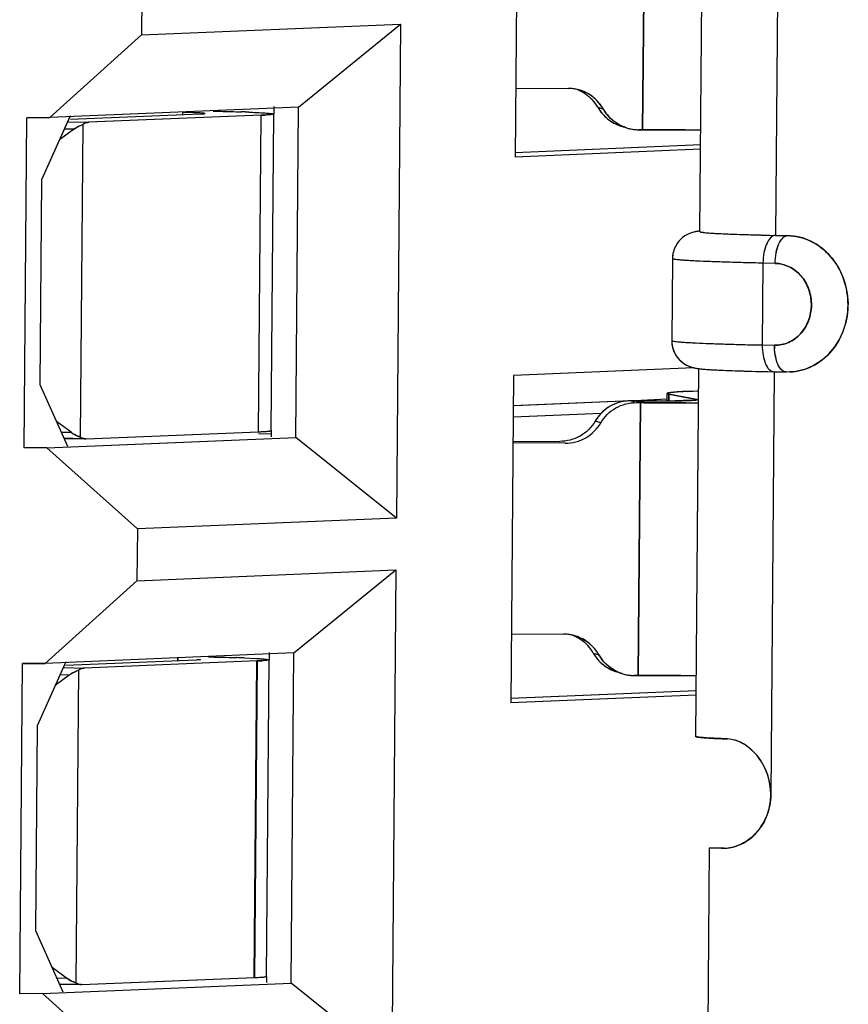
# Model space of a CAD drawing. Header units: millimetres. Extents: x 0 to 1750, y -1720 to 477.
# Tile 164 of 256: x 952.97 to 956.01, y -970.43 to -966.83. Entities that reach past the tile are written whole.
import ezdxf

# ---------------------------------------------------------------- set-up
doc = ezdxf.new("R2010")
doc.units = ezdxf.units.MM
doc.header["$LTSCALE"] = 92.51
for name, color, linetype in [('101304998_DXF_CONTINUOUS_LINE', 7, 'CONTINUOUS'), ('_101304998_1DXF_CONTINUOUS_LINE', 7, 'CONTINUOUS'), ('MANIFOLD_SOLDXF_CONTINUOUS_LINE', 7, 'CONTINUOUS')]:
    doc.layers.add(name, color=color, linetype=linetype)

msp = doc.modelspace()

# ---------------------------------------------------------------- linework, layer by layer
at = {"layer": '101304998_DXF_CONTINUOUS_LINE'}
for p, q in [((955.7556, -966.0662), (955.7428, -967.6157)), ((954.7996, -966.1293), (954.7897, -967.3289)), ((955.2562, -967.229), (955.2644, -966.2293)), ((955.4665, -967.6022), (955.4776, -966.2526)), ((953.4215, -966.6918), (953.4199, -966.8817)), ((953.4199, -966.8817), (954.369, -966.8419)), ((953.9953, -967.1461), (954.369, -966.8419)), ((954.369, -966.8419), (954.3541, -968.6513)), ((953.4199, -966.8817), (953.0837, -967.1844)), ((954.7918, -967.0761), (954.9836, -967.0773)), ((953.9953, -967.1461), (953.0837, -967.1844)), ((953.9057, -967.1715), (953.9059, -967.1443)), ((953.9853, -968.3557), (953.9953, -967.1461)), ((955.0921, -967.1467), (955.1124, -967.1531)), ((953.1589, -967.1785), (953.0541, -967.4127)), ((953.1594, -967.1904), (953.6366, -967.171)), ((953.8588, -967.1757), (953.2266, -967.2014)), ((953.5703, -967.1654), (953.5702, -967.1737)), ((953.6527, -967.1697), (953.6532, -967.1694)), ((953.8493, -968.3353), (953.8588, -967.1757)), ((953.9032, -967.1715), (953.8936, -968.3311)), ((952.9902, -968.3947), (953.0002, -967.1851)), ((953.0837, -967.1844), (953.0002, -967.1851)), ((953.1494, -967.1998), (953.2266, -967.2014)), ((953.2051, -967.2093), (953.1957, -968.3548)), ((953.1717, -967.2272), (953.1198, -967.2658)), ((953.1717, -967.2272), (953.1374, -967.2266)), ((955.2562, -967.229), (955.2413, -967.2289)), ((954.789, -967.3121), (955.4691, -967.2835)), ((955.4689, -967.3004), (954.7897, -967.3289)), ((953.0541, -967.4127), (953.048, -968.1624)), ((955.7158, -967.6151), (955.7211, -967.6152)), ((955.7211, -967.6152), (955.7428, -967.6157)), ((955.7428, -967.6157), (955.7875, -967.6166)), ((955.3656, -967.7013), (955.3632, -968.0012)), ((955.6972, -967.7175), (955.6948, -968.0174)), ((955.742, -967.7184), (955.6972, -967.7175)), ((955.6948, -968.0174), (955.7395, -968.0183)), ((955.4438, -968.1009), (954.7831, -968.1286)), ((955.4512, -969.4515), (955.4623, -968.102)), ((955.7121, -968.115), (955.7374, -968.1155)), ((955.7387, -968.1155), (955.7259, -969.6649)), ((955.7834, -968.1164), (955.7387, -968.1155)), ((955.7959, -968.1161), (955.7834, -968.1164)), ((954.7831, -968.1286), (954.7732, -969.3282)), ((953.048, -968.1624), (953.1489, -968.388)), ((955.351, -968.1929), (955.347, -968.1939)), ((955.3594, -968.1916), (955.3519, -968.1927)), ((955.3707, -968.1904), (955.3594, -968.1916)), ((955.4559, -968.186), (955.4226, -968.1874)), ((954.7878, -968.2386), (955.2126, -968.2208)), ((955.2276, -968.2222), (955.2127, -968.2221)), ((955.2275, -968.2202), (955.3464, -968.2152)), ((955.3077, -968.2223), (955.2276, -968.2222)), ((955.233, -968.2285), (955.248, -968.2286)), ((955.2397, -969.2283), (955.248, -968.2286)), ((955.3456, -968.1951), (955.3454, -968.2221)), ((955.3541, -968.2221), (955.3456, -968.2221)), ((955.3528, -968.1977), (955.3526, -968.2221)), ((955.3528, -968.1977), (955.4549, -968.2169)), ((955.4462, -968.2196), (955.425, -968.2206)), ((955.4528, -968.219), (955.4462, -968.2196)), ((953.1618, -968.337), (953.1087, -968.2981)), ((954.7819, -968.2807), (955.105, -968.2671)), ((955.1029, -968.3027), (955.0826, -968.2963)), ((953.1259, -968.3366), (953.1626, -968.3376)), ((953.2171, -968.361), (953.8493, -968.3353)), ((953.8931, -968.3316), (953.8936, -968.3311)), ((953.8959, -968.3539), (953.8961, -968.3311)), ((953.0737, -968.394), (953.9853, -968.3557)), ((953.2002, -968.3606), (953.1384, -968.3593)), ((953.8491, -968.3417), (953.8934, -968.3426)), ((954.3541, -968.6513), (953.9853, -968.3557)), ((954.7812, -968.3694), (954.9525, -968.3704)), ((953.0737, -968.394), (952.9902, -968.3947)), ((953.0737, -968.394), (953.405, -968.6911)), ((954.9728, -968.3769), (954.7811, -968.3757)), ((954.3541, -968.6513), (953.405, -968.6911)), ((953.405, -968.6911), (953.4034, -968.881)), ((953.4034, -968.881), (954.3525, -968.8412)), ((953.9788, -969.1454), (954.3525, -968.8412)), ((954.3525, -968.8412), (954.3376, -970.6506)), ((953.4034, -968.881), (953.0672, -969.1837)), ((954.7753, -969.0754), (954.9671, -969.0766)), ((953.9788, -969.1454), (953.0672, -969.1837)), ((953.5538, -969.1647), (953.5537, -969.173)), ((953.7964, -969.1637), (953.842, -969.1658)), ((953.8892, -969.1708), (953.8894, -969.1436)), ((953.9688, -970.355), (953.9788, -969.1454)), ((955.0756, -969.146), (955.0959, -969.1524)), ((952.9737, -970.394), (952.9837, -969.1844)), ((953.0672, -969.1837), (952.9837, -969.1844)), ((953.1424, -969.1778), (953.0376, -969.412)), ((953.1329, -969.1991), (953.2102, -969.2007)), ((953.1429, -969.1897), (953.6203, -969.1703)), ((953.8444, -969.175), (953.2102, -969.2007)), ((953.6363, -969.169), (953.6367, -969.1687)), ((953.8328, -970.3346), (953.8423, -969.175)), ((953.8867, -969.1708), (953.8771, -970.3304)), ((953.1553, -969.2265), (953.1034, -969.2651)), ((953.1553, -969.2265), (953.1209, -969.2259)), ((953.1887, -969.2086), (953.1792, -970.3541)), ((955.2397, -969.2283), (955.2248, -969.2282)), ((954.7725, -969.3114), (955.4526, -969.2828)), ((955.4525, -969.2997), (954.7732, -969.3282)), ((953.0376, -969.412), (953.0315, -970.1617)), ((955.5007, -969.8602), (955.4631, -974.4086)), ((955.5454, -969.8612), (955.5007, -969.8602)), ((955.5554, -969.8607), (955.5454, -969.8612)), ((955.5554, -969.8609), (955.5454, -969.8612)), ((953.0315, -970.1617), (953.1324, -970.3873)), ((953.1453, -970.3363), (953.0922, -970.2974)), ((953.0572, -970.3933), (953.9688, -970.355)), ((953.1094, -970.3359), (953.1461, -970.3369)), ((953.2006, -970.3603), (953.8348, -970.3345)), ((953.8768, -970.3308), (953.8771, -970.3304)), ((953.8794, -970.3532), (953.8796, -970.3304)), ((954.3376, -970.6506), (953.9688, -970.355)), ((953.0572, -970.3933), (952.9737, -970.394)), ((953.0572, -970.3933), (953.3885, -970.6904)), ((953.1837, -970.3599), (953.1219, -970.3586))]:
    msp.add_line(p, q, dxfattribs=at)
for centre, radius, start, end in [((954.9826, -967.2256), 0.1483, 82.7573, 89.626), ((954.9823, -967.2278), 0.1505, 76.697, 82.7662), ((954.9825, -967.2273), 0.1499, 72.4999, 76.6992), ((954.9613, -967.2208), 0.1503, 29.5384, 42.9308), ((953.492, -970.9418), 3.7773, 88.5442, 88.8127), ((953.6278, -971.9284), 4.7676, 87.7661, 88.1069), ((953.8168, -966.113), 1.0635, 272.2664, 273.2267), ((955.2419, -967.0805), 0.1483, 242.917, 252.4985), ((955.2425, -967.0784), 0.1505, 252.511, 262.7647), ((955.2422, -967.0806), 0.1483, 262.7573, 269.626), ((955.3776, -953.0595), 14.1698, 270.1422, 270.34714), ((955.9591, -968.0201), 0.2196, 179.5287, 182.9295), ((955.9063, -968.0274), 0.1663, 190.056, 194.1507), ((955.507, -967.7415), 0.3653, 262.9736, 264.4015), ((955.3629, -968.2526), 0.0609, 100.4503, 101.2697), ((955.4295, -968.8789), 0.691, 93.8374, 94.8803), ((955.4489, -969.1548), 0.9675, 93.7457, 93.8879), ((955.47, -969.4869), 1.3003, 92.9931, 93.7171), ((955.5103, -970.2519), 2.0664, 92.4312, 93.0021), ((955.2118, -968.3705), 0.1484, 89.6651, 96.5305), ((955.3646, -949.5899), 18.6391, 269.64147, 269.97565), ((955.2885, -961.1741), 7.0483, 270.15593, 270.34747), ((955.2939, -962.0849), 6.1375, 270.3485, 270.48202), ((955.3083, -963.5881), 4.6342, 270.5657, 270.8246), ((955.3636, -951.8834), 16.3456, 269.97569, 270.15215), ((955.3698, -954.1611), 14.0679, 270.15145, 270.35628), ((954.9661, -969.2249), 0.1483, 82.7573, 89.626), ((954.9658, -969.2271), 0.1505, 76.697, 82.7662), ((954.966, -969.2266), 0.1499, 72.4999, 76.6992), ((954.9449, -969.2201), 0.1503, 29.5384, 42.9308), ((953.6097, -973.9721), 4.812, 87.7772, 88.1133), ((953.804, -968.189), 0.9868, 272.3436, 273.3467), ((955.2254, -969.0798), 0.1483, 242.917, 252.4985), ((955.226, -969.0777), 0.1505, 252.511, 262.7647), ((955.2257, -969.0799), 0.1483, 262.7573, 269.626), ((955.3611, -955.0588), 14.1698, 270.1422, 270.34714), ((955.5372, -969.681), 0.1836, 309.864, 317.7389), ((955.5311, -969.6755), 0.1917, 317.756, 324.7581), ((955.5477, -969.6967), 0.1645, 282.651, 294.1054), ((955.5485, -969.701), 0.1602, 272.4751, 277.5875), ((955.5482, -969.6985), 0.1627, 277.587, 282.6388)]:
    msp.add_arc(centre, radius, start, end, dxfattribs=at)
for centre in [(953.2379, -968.2115), (953.2214, -970.2108)]:
    msp.add_ellipse(centre, major_axis=(0.0132, 0.1495), ratio=0.90101, start_param=-3.641058, end_param=-3.360659, dxfattribs=at)
for points in [[(955.1124, -967.1531), (955.0945, -967.1214), (955.0623, -967.0952), (955.0276, -967.0843)], [(955.0921, -967.1467), (955.11, -967.1784), (955.1422, -967.2046), (955.1769, -967.2155)], [(953.898, -967.1699), (953.8996, -967.1701), (953.9012, -967.1703), (953.9026, -967.1709)], [(955.1744, -967.2125), (955.1489, -967.1995), (955.1265, -967.178), (955.1124, -967.1531)], [(953.1709, -967.2278), (953.1813, -967.22), (953.1929, -967.2137), (953.2051, -967.2093)], [(955.7426, -968.0564), (955.7411, -968.0482), (955.7402, -968.0398), (955.7398, -968.0314)], [(955.7834, -968.1164), (955.7814, -968.1165), (955.7795, -968.1163), (955.7776, -968.1158)], [(953.8887, -968.3326), (953.8902, -968.3324), (953.8918, -968.3323), (953.8931, -968.3316)], [(953.1957, -968.3548), (953.2017, -968.3588), (953.2092, -968.3613), (953.2164, -968.361)], [(955.0959, -969.1524), (955.078, -969.1207), (955.0458, -969.0945), (955.0111, -969.0836)], [(955.0756, -969.146), (955.0935, -969.1777), (955.1257, -969.2039), (955.1605, -969.2148)], [(955.1579, -969.2118), (955.1324, -969.1988), (955.11, -969.1773), (955.0959, -969.1524)], [(953.8811, -969.1691), (953.8827, -969.1693), (953.8844, -969.1695), (953.8859, -969.1702)], [(953.1544, -969.2271), (953.1648, -969.2193), (953.1765, -969.213), (953.1887, -969.2086)], [(955.7259, -969.6649), (955.7257, -969.6906), (955.7209, -969.7167), (955.7118, -969.7408)], [(955.7118, -969.7408), (955.7057, -969.7568), (955.6976, -969.7722), (955.6877, -969.7861)], [(955.6549, -969.8219), (955.6428, -969.8319), (955.6293, -969.8405), (955.6149, -969.8469)], [(953.1792, -970.3541), (953.1852, -970.3581), (953.1927, -970.3606), (953.1999, -970.3603)]]:
    msp.add_open_spline(points, degree=3, dxfattribs=at)
for points, knots in [([(953.6288, -967.1672), (953.6259, -967.167), (953.6123, -967.1665), (953.5987, -967.1661), (953.588, -967.1658)], [0, 0, 0, 0, 0.210876, 1, 1, 1, 1]), ([(953.6532, -967.1694), (953.6532, -967.1689), (953.65, -967.1689), (953.6464, -967.168), (953.6382, -967.1677), (953.6323, -967.1673), (953.6288, -967.1672)], [0, 0, 0, 0, 0.067835, 0.2589, 0.571752, 1, 1, 1, 1]), ([(953.6366, -967.171), (953.6386, -967.1709), (953.644, -967.1706), (953.6495, -967.1707), (953.6527, -967.1697)], [0, 0, 0, 0, 0.377769, 1, 1, 1, 1]), ([(953.6821, -967.1607), (953.6914, -967.1609), (953.7258, -967.1616), (953.7602, -967.1626), (953.7853, -967.1634)], [0, 0, 0, 0, 0.269974, 1, 1, 1, 1]), ([(953.8136, -967.1644), (953.8179, -967.1646), (953.8331, -967.1652), (953.8484, -967.1659), (953.8593, -967.1666)], [0, 0, 0, 0, 0.27982, 1, 1, 1, 1]), ([(953.8593, -967.1666), (953.8637, -967.1668), (953.8766, -967.1677), (953.8896, -967.1685), (953.898, -967.1699)], [0, 0, 0, 0, 0.33796, 1, 1, 1, 1]), ([(953.9032, -967.1715), (953.9032, -967.1721), (953.8999, -967.1726), (953.8957, -967.1735), (953.8869, -967.1742), (953.8805, -967.1747), (953.8766, -967.1749)], [0, 0, 0, 0, 0.070718, 0.260012, 0.570935, 1, 1, 1, 1]), ([(953.226, -967.2014), (953.2205, -967.2016), (953.2131, -967.204), (953.2068, -967.2081), (953.2051, -967.2093)], [0, 0, 0, 0, 0.729756, 1, 1, 1, 1]), ([(955.4128, -967.2293), (955.4002, -967.2293), (955.348, -967.2294), (955.2958, -967.2292), (955.2562, -967.229)], [0, 0, 0, 0, 0.242017, 1, 1, 1, 1]), ([(955.465, -967.6003), (955.4469, -967.6023), (955.412, -967.6118), (955.3748, -967.6507), (955.3658, -967.6844), (955.3656, -967.7013)], [0, 0, 0, 0, 0.353644, 0.672983, 1, 1, 1, 1]), ([(955.4665, -967.6022), (955.4665, -967.6037), (955.4752, -967.6038), (955.4851, -967.6063), (955.5075, -967.6074), (955.5355, -967.6092), (955.5718, -967.6108), (955.6325, -967.613), (955.6814, -967.6143), (955.7158, -967.6151)], [0, 0, 0, 0, 0.018202, 0.069592, 0.153685, 0.269182, 0.414203, 0.586394, 1, 1, 1, 1]), ([(955.7428, -967.6157), (955.7281, -967.6163), (955.7094, -967.6439), (955.6999, -967.6799), (955.6974, -967.7047), (955.6972, -967.7175)], [0, 0, 0, 0, 0.377401, 0.670502, 1, 1, 1, 1]), ([(955.742, -967.7184), (955.7421, -967.7056), (955.7446, -967.6808), (955.7541, -967.6448), (955.7728, -967.6172), (955.7875, -967.6166)], [0, 0, 0, 0, 0.329498, 0.622599, 1, 1, 1, 1]), ([(955.7875, -967.6166), (955.8163, -967.6172), (955.8753, -967.6316), (955.973, -967.7067), (956.0314, -967.8634), (955.9785, -968.0221), (955.8831, -968.0995), (955.8246, -968.115), (955.7959, -968.1163)], [0, 0, 0, 0, 0.119659, 0.243546, 0.501028, 0.757479, 0.880592, 1, 1, 1, 1]), ([(955.6972, -967.7175), (955.6734, -967.717), (955.628, -967.716), (955.5634, -967.7142), (955.5065, -967.7122), (955.4584, -967.7102), (955.4201, -967.7081), (955.3944, -967.7063), (955.3795, -967.7047), (955.372, -967.7036), (955.3683, -967.7028), (955.3656, -967.7019), (955.3656, -967.7013)], [0, 0, 0, 0, 0.214796, 0.410475, 0.5827, 0.728325, 0.844662, 0.929543, 0.959642, 0.981366, 0.994684, 1, 1, 1, 1]), ([(955.7395, -968.0183), (955.757, -968.0186), (955.7931, -968.0114), (955.8535, -967.967), (955.8889, -967.8709), (955.8549, -967.7744), (955.7956, -967.7277), (955.7595, -967.7189), (955.742, -967.7184)], [0, 0, 0, 0, 0.1192, 0.241934, 0.497887, 0.755944, 0.880165, 1, 1, 1, 1]), ([(955.3632, -968.0012), (955.363, -968.0184), (955.3718, -968.0531), (955.4097, -968.0921), (955.4445, -968.1018), (955.4623, -968.104)], [0, 0, 0, 0, 0.33131, 0.654611, 1, 1, 1, 1]), ([(955.3632, -968.0012), (955.3632, -968.0018), (955.3658, -968.0027), (955.3696, -968.0035), (955.377, -968.0046), (955.3919, -968.0062), (955.4176, -968.008), (955.456, -968.0101), (955.5041, -968.0121), (955.5609, -968.0141), (955.6255, -968.0159), (955.671, -968.0169), (955.6948, -968.0174)], [0, 0, 0, 0, 0.005316, 0.018634, 0.040358, 0.070457, 0.155338, 0.271675, 0.4173, 0.589525, 0.785204, 1, 1, 1, 1]), ([(955.6948, -968.0174), (955.6947, -968.0299), (955.6967, -968.0539), (955.7051, -968.0888), (955.7234, -968.1152), (955.7374, -968.1155)], [0, 0, 0, 0, 0.333608, 0.626286, 1, 1, 1, 1]), ([(955.7611, -968.104), (955.7594, -968.1017), (955.752, -968.0907), (955.7476, -968.0781), (955.7451, -968.0681)], [0, 0, 0, 0, 0.216267, 1, 1, 1, 1]), ([(955.4713, -968.105), (955.4738, -968.1053), (955.485, -968.1063), (955.4962, -968.1071), (955.5049, -968.1076)], [0, 0, 0, 0, 0.222557, 1, 1, 1, 1]), ([(955.5049, -968.1076), (955.518, -968.1084), (955.587, -968.1118), (955.656, -968.1137), (955.7121, -968.115)], [0, 0, 0, 0, 0.188704, 1, 1, 1, 1]), ([(955.7776, -968.1158), (955.7761, -968.1154), (955.7696, -968.113), (955.7644, -968.1081), (955.7611, -968.104)], [0, 0, 0, 0, 0.223907, 1, 1, 1, 1]), ([(955.195, -968.2231), (955.1722, -968.2257), (955.1271, -968.2417), (955.0942, -968.2764), (955.0826, -968.2963)], [0, 0, 0, 0, 0.49972, 1, 1, 1, 1]), ([(955.1029, -968.3027), (955.116, -968.2804), (955.1545, -968.242), (955.2072, -968.2284), (955.233, -968.2285)], [0, 0, 0, 0, 0.500455, 1, 1, 1, 1]), ([(955.347, -968.1939), (955.3466, -968.1941), (955.3461, -968.1943), (955.3456, -968.1948), (955.3456, -968.1951)], [0, 0, 0, 0, 0.640137, 1, 1, 1, 1]), ([(955.3456, -968.1951), (955.3456, -968.1958), (955.3489, -968.1969), (955.351, -968.1974), (955.3528, -968.1977)], [0, 0, 0, 0, 0.286386, 1, 1, 1, 1]), ([(955.425, -968.2206), (955.4215, -968.2208), (955.4048, -968.2213), (955.3881, -968.2216), (955.375, -968.2218)], [0, 0, 0, 0, 0.211649, 1, 1, 1, 1]), ([(955.4573, -968.2178), (955.4573, -968.2182), (955.4551, -968.2185), (955.4539, -968.2188), (955.4528, -968.219)], [0, 0, 0, 0, 0.271959, 1, 1, 1, 1]), ([(955.0826, -968.2963), (955.0695, -968.3186), (955.031, -968.357), (954.9783, -968.3706), (954.9525, -968.3704)], [0, 0, 0, 0, 0.500455, 1, 1, 1, 1]), ([(953.8493, -968.3353), (953.8537, -968.3351), (953.8669, -968.3345), (953.8801, -968.3339), (953.8887, -968.3326)], [0, 0, 0, 0, 0.339374, 1, 1, 1, 1]), ([(954.9728, -968.3769), (954.9987, -968.377), (955.0513, -968.3634), (955.0899, -968.325), (955.1029, -968.3027)], [0, 0, 0, 0, 0.499545, 1, 1, 1, 1]), ([(953.6656, -969.16), (953.6748, -969.1602), (953.709, -969.1609), (953.7432, -969.1619), (953.7682, -969.1627)], [0, 0, 0, 0, 0.269784, 1, 1, 1, 1]), ([(953.842, -969.1658), (953.8464, -969.1661), (953.8594, -969.1669), (953.8725, -969.1677), (953.8811, -969.1691)], [0, 0, 0, 0, 0.335667, 1, 1, 1, 1]), ([(953.2095, -969.2007), (953.204, -969.2009), (953.1966, -969.2033), (953.1903, -969.2074), (953.1887, -969.2086)], [0, 0, 0, 0, 0.729756, 1, 1, 1, 1]), ([(953.6203, -969.1703), (953.6223, -969.1702), (953.6276, -969.1699), (953.6331, -969.17), (953.6363, -969.169)], [0, 0, 0, 0, 0.378836, 1, 1, 1, 1]), ([(953.8867, -969.1708), (953.8867, -969.1714), (953.8836, -969.1719), (953.8797, -969.1727), (953.8714, -969.1734), (953.8653, -969.1739), (953.8616, -969.1741)], [0, 0, 0, 0, 0.071137, 0.26045, 0.571161, 1, 1, 1, 1]), ([(955.3963, -969.2286), (955.3837, -969.2286), (955.3315, -969.2287), (955.2793, -969.2285), (955.2397, -969.2283)], [0, 0, 0, 0, 0.242017, 1, 1, 1, 1]), ([(955.5673, -969.4605), (955.5508, -969.4599), (955.5221, -969.4586), (955.4888, -969.4567), (955.4695, -969.455), (955.4596, -969.454), (955.4549, -969.453), (955.4512, -969.4522), (955.4512, -969.4515)], [0, 0, 0, 0, 0.425066, 0.739432, 0.851364, 0.932173, 0.981437, 1, 1, 1, 1]), ([(955.7259, -969.6649), (955.7263, -969.6139), (955.6953, -969.5195), (955.6083, -969.4621), (955.5673, -969.4605)], [0, 0, 0, 0, 0.554631, 1, 1, 1, 1]), ([(953.8348, -970.3345), (953.8392, -970.3344), (953.8518, -970.3337), (953.8646, -970.3332), (953.8728, -970.3318)], [0, 0, 0, 0, 0.341974, 1, 1, 1, 1]), ([(953.8728, -970.3318), (953.8737, -970.3317), (953.875, -970.3314), (953.8763, -970.3311), (953.8768, -970.3308)], [0, 0, 0, 0, 0.629603, 1, 1, 1, 1])]:
    msp.add_open_spline(points, degree=3, knots=knots, dxfattribs=at)
at = {"layer": '_101304998_1DXF_CONTINUOUS_LINE'}
for p, q in [((954.7996, -966.1293), (954.7897, -967.3289)), ((955.2644, -966.2293), (955.2562, -967.229)), ((953.4215, -966.6918), (953.4199, -966.8817)), ((953.4199, -966.8817), (954.369, -966.8419)), ((953.9953, -967.1461), (954.369, -966.8419)), ((954.369, -966.8419), (954.3541, -968.6513)), ((953.4199, -966.8817), (953.0837, -967.1844)), ((954.7918, -967.0761), (954.9836, -967.0773)), ((953.9953, -967.1461), (953.0837, -967.1844)), ((953.9853, -968.3557), (953.9953, -967.1461)), ((955.0921, -967.1467), (955.1124, -967.1531)), ((953.1576, -967.1813), (953.0541, -967.4127)), ((953.1594, -967.1904), (953.6366, -967.171)), ((953.8588, -967.1757), (953.2264, -967.2014)), ((953.5703, -967.1654), (953.5702, -967.1737)), ((953.6527, -967.1697), (953.6532, -967.1694)), ((953.7853, -967.1634), (953.7862, -967.1634)), ((953.8493, -968.3353), (953.8588, -967.1757)), ((953.9032, -967.1715), (953.8936, -968.3311)), ((953.9057, -967.1715), (953.9058, -967.1499)), ((952.9902, -968.3947), (953.0002, -967.1851)), ((953.0002, -967.1851), (953.0837, -967.1844)), ((953.1494, -967.1998), (953.2264, -967.2014)), ((953.2051, -967.2093), (953.1957, -968.3548)), ((953.1712, -967.2276), (953.1198, -967.2658)), ((953.1712, -967.2276), (953.1372, -967.2269)), ((955.2413, -967.2289), (955.2562, -967.229)), ((955.3999, -967.2293), (955.4128, -967.2293)), ((954.7899, -967.312), (955.4691, -967.2835)), ((955.4689, -967.3004), (954.7897, -967.3289)), ((953.0541, -967.4127), (953.048, -968.1624)), ((955.4438, -968.1009), (954.7831, -968.1286)), ((954.7831, -968.1286), (954.7732, -969.3282)), ((953.048, -968.1624), (953.1489, -968.388)), ((955.3519, -968.1927), (955.3589, -968.1916)), ((955.3603, -968.1915), (955.3705, -968.1905)), ((955.3705, -968.1905), (955.3707, -968.1904)), ((955.3705, -968.1905), (955.3707, -968.1904)), ((955.3707, -968.1904), (955.3833, -968.1895)), ((955.4011, -968.1884), (955.4035, -968.1883)), ((955.4226, -968.1874), (955.4616, -968.1857)), ((954.7822, -968.2389), (955.2126, -968.2208)), ((955.2263, -968.2264), (955.2127, -968.2221)), ((955.2127, -968.2221), (955.2276, -968.2222)), ((955.2275, -968.2202), (955.3454, -968.2152)), ((955.2276, -968.2222), (955.3077, -968.2223)), ((955.248, -968.2286), (955.233, -968.2285)), ((955.248, -968.2286), (955.2397, -969.2283)), ((955.3456, -968.1951), (955.3454, -968.2221)), ((955.3528, -968.2221), (955.353, -968.1978)), ((955.4549, -968.2169), (955.353, -968.1978)), ((955.4144, -968.2289), (955.3917, -968.229)), ((953.1619, -968.3371), (953.1087, -968.2981)), ((954.7819, -968.2807), (955.105, -968.2671)), ((955.1029, -968.3027), (955.0826, -968.2963)), ((953.1258, -968.3363), (953.1619, -968.3371)), ((953.2168, -968.361), (953.8493, -968.3353)), ((953.8931, -968.3316), (953.8936, -968.3311)), ((953.8959, -968.3539), (953.8961, -968.3311)), ((953.0737, -968.394), (953.9853, -968.3557)), ((953.1361, -968.3594), (953.2145, -968.361)), ((953.2167, -968.361), (953.2145, -968.361)), ((953.8491, -968.3417), (953.8934, -968.3426)), ((954.3541, -968.6513), (953.9853, -968.3557)), ((954.7812, -968.3694), (954.9525, -968.3704)), ((953.0737, -968.394), (952.9902, -968.3947)), ((953.0737, -968.394), (953.405, -968.6911)), ((954.9728, -968.3769), (954.7811, -968.3757)), ((954.3541, -968.6513), (953.405, -968.6911)), ((953.405, -968.6911), (953.4034, -968.881)), ((953.4034, -968.881), (954.3525, -968.8412)), ((953.9788, -969.1454), (954.3525, -968.8412)), ((954.3525, -968.8412), (954.3376, -970.6506)), ((953.4034, -968.881), (953.0672, -969.1837)), ((954.7753, -969.0754), (954.9671, -969.0766)), ((953.9788, -969.1454), (953.0672, -969.1837)), ((953.5537, -969.173), (953.5538, -969.1647)), ((953.7682, -969.1627), (953.769, -969.1627)), ((953.7964, -969.1637), (953.842, -969.1658)), ((953.8892, -969.1708), (953.8893, -969.1492)), ((953.9688, -970.355), (953.9788, -969.1454)), ((955.0756, -969.146), (955.0959, -969.1524)), ((952.9737, -970.394), (952.9837, -969.1844)), ((952.9837, -969.1844), (953.0672, -969.1837)), ((953.1411, -969.1806), (953.0376, -969.412)), ((953.1329, -969.1991), (953.2099, -969.2007)), ((953.1429, -969.1897), (953.6202, -969.1703)), ((953.8444, -969.175), (953.2099, -969.2007)), ((953.6208, -969.1703), (953.6202, -969.1703)), ((953.6363, -969.169), (953.6366, -969.1689)), ((953.6366, -969.1689), (953.6367, -969.1687)), ((953.8441, -969.175), (953.8344, -970.3346)), ((953.8867, -969.1708), (953.8771, -970.3304)), ((953.1547, -969.2269), (953.1034, -969.2651)), ((953.1547, -969.2269), (953.1207, -969.2262)), ((953.1887, -969.2086), (953.1792, -970.3541)), ((955.2248, -969.2282), (955.2397, -969.2283)), ((955.3834, -969.2286), (955.3963, -969.2286)), ((955.4525, -969.2997), (954.7732, -969.3282)), ((954.7734, -969.3113), (955.4526, -969.2828)), ((953.0376, -969.412), (953.0315, -970.1617)), ((953.0315, -970.1617), (953.1324, -970.3873)), ((953.1455, -970.3364), (953.0922, -970.2974)), ((953.0572, -970.3933), (953.9688, -970.355)), ((953.1093, -970.3356), (953.1455, -970.3364)), ((953.2003, -970.3603), (953.8343, -970.3346)), ((953.8349, -970.3345), (953.8343, -970.3346)), ((953.8768, -970.3308), (953.8771, -970.3304)), ((953.8794, -970.3532), (953.8796, -970.3304)), ((954.3376, -970.6506), (953.9688, -970.355)), ((953.0572, -970.3933), (952.9737, -970.394)), ((953.0572, -970.3933), (953.3885, -970.6904)), ((953.1196, -970.3587), (953.198, -970.3603)), ((953.2002, -970.3603), (953.198, -970.3603))]:
    msp.add_line(p, q, dxfattribs=at)
for centre, radius, start, end in [((954.9826, -967.2262), 0.1489, 86.277, 89.643), ((954.9826, -967.2266), 0.1493, 76.6473, 86.2745), ((954.9826, -967.2263), 0.149, 72.4481, 76.6333), ((954.9616, -967.2205), 0.15, 29.5013, 42.801), ((953.6224, -972.0797), 4.919, 87.7714, 88.0916), ((955.2429, -967.0792), 0.15, 209.5013, 222.801), ((955.2423, -967.0791), 0.1498, 252.4967, 269.598), ((955.3767, -952.89), 14.3394, 270.14401, 270.37093), ((955.3853, -968.4061), 0.216, 96.6639, 97.0353), ((955.4486, -969.1501), 0.9628, 93.7466, 93.8893), ((955.4661, -969.423), 1.2363, 93.0148, 93.7326), ((955.5092, -970.2315), 2.0459, 92.4267, 92.9621), ((955.289, -961.3439), 6.8784, 270.15567, 270.46966), ((955.3035, -963.1847), 5.0376, 270.4771, 270.8138), ((955.3711, -954.4172), 13.8118, 270.17946, 270.35725), ((953.8797, -968.2732), 0.0601, 278.6077, 278.7878), ((953.2199, -968.318), 0.0441, 236.665, 240.1215), ((953.2151, -968.3305), 0.0305, 264.2841, 268.809), ((954.9661, -969.2255), 0.1489, 86.277, 89.643), ((954.9661, -969.2259), 0.1493, 76.6473, 86.2745), ((954.9661, -969.2256), 0.149, 72.4481, 76.6333), ((954.9451, -969.2198), 0.15, 29.5013, 42.801), ((953.6043, -974.123), 4.963, 87.7823, 88.0985), ((955.2264, -969.0785), 0.15, 209.5013, 222.801), ((955.2258, -969.0784), 0.1498, 252.4967, 269.598), ((955.3603, -954.8893), 14.3394, 270.14401, 270.37093), ((953.2034, -970.3173), 0.0441, 236.665, 240.1215), ((953.8648, -970.2822), 0.0503, 279.1755, 279.3744), ((953.1986, -970.3298), 0.0305, 264.2841, 268.809)]:
    msp.add_arc(centre, radius, start, end, dxfattribs=at)
for points in [[(955.0174, -967.0815), (955.0378, -967.0896), (955.0567, -967.1026), (955.0716, -967.1186)], [(955.0009, -969.0808), (955.0213, -969.0889), (955.0402, -969.1019), (955.0551, -969.1179)]]:
    msp.add_open_spline(points, degree=3, dxfattribs=at)
for points, knots in [([(955.1124, -967.1531), (955.1033, -967.137), (955.0788, -967.1078), (955.0452, -967.0898), (955.0276, -967.0843)], [0, 0, 0, 0, 0.500228, 1, 1, 1, 1]), ([(955.0921, -967.1467), (955.1012, -967.1628), (955.1257, -967.1919), (955.1593, -967.2099), (955.1769, -967.2155)], [0, 0, 0, 0, 0.500228, 1, 1, 1, 1]), ([(953.6366, -967.171), (953.6402, -967.1709), (953.6456, -967.1705), (953.651, -967.1703), (953.6527, -967.1697)], [0, 0, 0, 0, 0.674402, 1, 1, 1, 1]), ([(953.8136, -967.1644), (953.8179, -967.1646), (953.8331, -967.1652), (953.8484, -967.1659), (953.8593, -967.1666)], [0, 0, 0, 0, 0.279784, 1, 1, 1, 1]), ([(953.9032, -967.1715), (953.9032, -967.1718), (953.9019, -967.1723), (953.9, -967.1728), (953.8963, -967.1733), (953.8915, -967.1738), (953.8852, -967.1744), (953.8742, -967.1751), (953.8652, -967.1755), (953.8588, -967.1757)], [0, 0, 0, 0, 0.020646, 0.069677, 0.149244, 0.259503, 0.400209, 0.571002, 1, 1, 1, 1]), ([(953.8593, -967.1666), (953.8673, -967.167), (953.8803, -967.1679), (953.8932, -967.1691), (953.8981, -967.1699)], [0, 0, 0, 0, 0.618692, 1, 1, 1, 1]), ([(955.1973, -967.2219), (955.1911, -967.22), (955.1673, -967.2108), (955.1459, -967.1952), (955.1329, -967.1811)], [0, 0, 0, 0, 0.250965, 1, 1, 1, 1]), ([(953.1712, -967.2276), (953.1738, -967.2256), (953.1844, -967.2183), (953.1961, -967.2125), (953.2051, -967.2093)], [0, 0, 0, 0, 0.255067, 1, 1, 1, 1]), ([(953.2051, -967.2093), (953.2068, -967.2081), (953.2132, -967.2039), (953.2208, -967.2015), (953.2264, -967.2014)], [0, 0, 0, 0, 0.270507, 1, 1, 1, 1]), ([(955.2562, -967.229), (955.2685, -967.229), (955.3164, -967.2293), (955.3643, -967.2294), (955.3999, -967.2293)], [0, 0, 0, 0, 0.25574, 1, 1, 1, 1]), ([(955.2127, -968.2221), (955.1869, -968.2219), (955.1342, -968.2355), (955.0957, -968.274), (955.0826, -968.2963)], [0, 0, 0, 0, 0.499546, 1, 1, 1, 1]), ([(955.1029, -968.3027), (955.116, -968.2804), (955.1545, -968.242), (955.2072, -968.2284), (955.233, -968.2285)], [0, 0, 0, 0, 0.500454, 1, 1, 1, 1]), ([(955.3917, -968.229), (955.3801, -968.229), (955.3321, -968.229), (955.2842, -968.2288), (955.248, -968.2286)], [0, 0, 0, 0, 0.242793, 1, 1, 1, 1]), ([(955.353, -968.1978), (955.3511, -968.1974), (955.349, -968.1969), (955.3456, -968.1958), (955.3456, -968.1951)], [0, 0, 0, 0, 0.714544, 1, 1, 1, 1]), ([(955.375, -968.2218), (955.3798, -968.2217), (955.3964, -968.2215), (955.4131, -968.2211), (955.425, -968.2206)], [0, 0, 0, 0, 0.286856, 1, 1, 1, 1]), ([(955.425, -968.2206), (955.4281, -968.2205), (955.4374, -968.2201), (955.4467, -968.2197), (955.4528, -968.219)], [0, 0, 0, 0, 0.331748, 1, 1, 1, 1]), ([(955.0826, -968.2963), (955.0695, -968.3186), (955.031, -968.357), (954.9783, -968.3706), (954.9525, -968.3704)], [0, 0, 0, 0, 0.500454, 1, 1, 1, 1]), ([(953.1957, -968.3548), (953.1927, -968.3538), (953.1809, -968.3492), (953.1697, -968.3428), (953.1619, -968.3371)], [0, 0, 0, 0, 0.246525, 1, 1, 1, 1]), ([(953.8493, -968.3353), (953.8575, -968.335), (953.8706, -968.3343), (953.8838, -968.3334), (953.8887, -968.3326)], [0, 0, 0, 0, 0.62164, 1, 1, 1, 1]), ([(953.8889, -968.3326), (953.8894, -968.3325), (953.8908, -968.3323), (953.8922, -968.332), (953.8931, -968.3316)], [0, 0, 0, 0, 0.339189, 1, 1, 1, 1]), ([(954.9728, -968.3769), (954.9987, -968.377), (955.0513, -968.3634), (955.0899, -968.325), (955.1029, -968.3027)], [0, 0, 0, 0, 0.499546, 1, 1, 1, 1]), ([(953.2121, -968.3609), (953.2109, -968.3608), (953.206, -968.36), (953.2012, -968.3581), (953.198, -968.3562)], [0, 0, 0, 0, 0.24241, 1, 1, 1, 1]), ([(955.0959, -969.1524), (955.0868, -969.1363), (955.0623, -969.1071), (955.0287, -969.0891), (955.0111, -969.0836)], [0, 0, 0, 0, 0.500228, 1, 1, 1, 1]), ([(953.842, -969.1658), (953.85, -969.1663), (953.8631, -969.1671), (953.8761, -969.1683), (953.8811, -969.1691)], [0, 0, 0, 0, 0.615605, 1, 1, 1, 1]), ([(955.0756, -969.146), (955.0847, -969.1621), (955.1092, -969.1912), (955.1428, -969.2092), (955.1604, -969.2148)], [0, 0, 0, 0, 0.500228, 1, 1, 1, 1]), ([(953.1887, -969.2086), (953.1903, -969.2074), (953.1967, -969.2032), (953.2044, -969.2008), (953.2099, -969.2007)], [0, 0, 0, 0, 0.270507, 1, 1, 1, 1]), ([(953.6208, -969.1703), (953.6243, -969.1701), (953.6294, -969.1698), (953.6347, -969.1695), (953.6363, -969.169)], [0, 0, 0, 0, 0.674995, 1, 1, 1, 1]), ([(953.8867, -969.1708), (953.8867, -969.1711), (953.8855, -969.1716), (953.8836, -969.172), (953.8802, -969.1726), (953.8755, -969.1731), (953.8695, -969.1736), (953.859, -969.1743), (953.8505, -969.1747), (953.8444, -969.175)], [0, 0, 0, 0, 0.020812, 0.069882, 0.149509, 0.259822, 0.400437, 0.57089, 1, 1, 1, 1]), ([(955.1808, -969.2212), (955.1747, -969.2193), (955.1508, -969.2101), (955.1294, -969.1945), (955.1164, -969.1804)], [0, 0, 0, 0, 0.250965, 1, 1, 1, 1]), ([(953.1547, -969.2269), (953.1573, -969.2249), (953.168, -969.2176), (953.1796, -969.2118), (953.1887, -969.2086)], [0, 0, 0, 0, 0.255067, 1, 1, 1, 1]), ([(955.2397, -969.2283), (955.252, -969.2283), (955.2999, -969.2286), (955.3478, -969.2287), (955.3834, -969.2286)], [0, 0, 0, 0, 0.25574, 1, 1, 1, 1]), ([(953.1792, -970.3541), (953.1762, -970.3531), (953.1644, -970.3485), (953.1532, -970.3421), (953.1455, -970.3364)], [0, 0, 0, 0, 0.246525, 1, 1, 1, 1]), ([(953.1956, -970.3602), (953.1944, -970.3601), (953.1895, -970.3593), (953.1847, -970.3574), (953.1815, -970.3555)], [0, 0, 0, 0, 0.24241, 1, 1, 1, 1]), ([(953.8349, -970.3345), (953.8428, -970.3342), (953.8554, -970.3335), (953.8681, -970.3326), (953.8728, -970.3318)], [0, 0, 0, 0, 0.625061, 1, 1, 1, 1]), ([(953.873, -970.3318), (953.8734, -970.3317), (953.8747, -970.3315), (953.876, -970.3312), (953.8768, -970.3308)], [0, 0, 0, 0, 0.346052, 1, 1, 1, 1])]:
    msp.add_open_spline(points, degree=3, knots=knots, dxfattribs=at)
at = {"layer": 'MANIFOLD_SOLDXF_CONTINUOUS_LINE'}
for p, q in [((955.7556, -966.0662), (955.7428, -967.6157)), ((955.4665, -967.6022), (955.4776, -966.2526)), ((955.7214, -967.6152), (955.7428, -967.6157)), ((955.7428, -967.6157), (955.7875, -967.6166)), ((955.3656, -967.7013), (955.3632, -968.0012)), ((955.6972, -967.7175), (955.6948, -968.0174)), ((955.742, -967.7184), (955.6972, -967.7175)), ((955.6948, -968.0174), (955.7395, -968.0183)), ((955.4512, -969.4515), (955.4623, -968.104)), ((955.715, -968.115), (955.7374, -968.1155)), ((955.7387, -968.1155), (955.7259, -969.6649)), ((955.7374, -968.1155), (955.7821, -968.1164)), ((955.5007, -969.8602), (955.4631, -974.4086)), ((955.5454, -969.8612), (955.5007, -969.8602)), ((955.5454, -969.8612), (955.5554, -969.861))]:
    msp.add_line(p, q, dxfattribs=at)
for centre, radius, start, end in [((955.4881, -967.8106), 0.2116, 97.1376, 98.1631), ((955.4661, -967.7021), 0.1005, 171.4389, 179.5152), ((955.4637, -968.002), 0.1005, 179.5378, 188.2835), ((955.5143, -969.6658), 0.2112, 338.7914, 339.2237), ((955.5365, -969.6803), 0.1845, 312.323, 317.0726), ((955.5343, -969.6782), 0.1876, 317.0616, 317.7196), ((955.5477, -969.6972), 0.1641, 283.7366, 293.6596), ((955.5467, -969.6948), 0.1667, 293.6467, 294.1475), ((955.5392, -969.6832), 0.1806, 309.8428, 312.3117), ((955.5486, -969.7002), 0.161, 272.4297, 283.6975)]:
    msp.add_arc(centre, radius, start, end, dxfattribs=at)
for points, knots in [([(955.4581, -967.6011), (955.456, -967.6014), (955.4431, -967.6035), (955.4305, -967.6075), (955.4208, -967.6124)], [0, 0, 0, 0, 0.162889, 1, 1, 1, 1]), ([(955.4665, -967.6022), (955.4665, -967.6024), (955.4673, -967.603), (955.47, -967.6037), (955.4727, -967.6042), (955.4748, -967.6045)], [0, 0, 0, 0, 0.088075, 0.277657, 1, 1, 1, 1]), ([(955.4748, -967.6045), (955.477, -967.6048), (955.4891, -967.6063), (955.5013, -967.6071), (955.5112, -967.6077)], [0, 0, 0, 0, 0.177717, 1, 1, 1, 1]), ([(955.5112, -967.6077), (955.5402, -967.6096), (955.6102, -967.6124), (955.6803, -967.6143), (955.7214, -967.6152)], [0, 0, 0, 0, 0.41333, 1, 1, 1, 1]), ([(955.7428, -967.6157), (955.7281, -967.6163), (955.7133, -967.6381), (955.7049, -967.662), (955.699, -967.6858), (955.6974, -967.7047), (955.6972, -967.7175)], [0, 0, 0, 0, 0.377224, 0.517233, 0.67065, 1, 1, 1, 1]), ([(955.742, -967.7184), (955.7421, -967.7056), (955.7438, -967.6868), (955.7496, -967.6629), (955.758, -967.639), (955.7728, -967.6172), (955.7875, -967.6166)], [0, 0, 0, 0, 0.32935, 0.482767, 0.622776, 1, 1, 1, 1]), ([(956.009, -967.8712), (956.0093, -967.8387), (955.9985, -967.7739), (955.9505, -967.6902), (955.8769, -967.6321), (955.8168, -967.6172), (955.7875, -967.6166)], [0, 0, 0, 0, 0.26217, 0.517971, 0.763279, 1, 1, 1, 1]), ([(955.6972, -967.7175), (955.6734, -967.717), (955.6279, -967.716), (955.5634, -967.7142), (955.5065, -967.7122), (955.4645, -967.7105), (955.4355, -967.709), (955.4174, -967.7079), (955.4021, -967.7068), (955.3893, -967.7057), (955.3795, -967.7047), (955.372, -967.7036), (955.3683, -967.7028), (955.3656, -967.7019), (955.3656, -967.7013)], [0, 0, 0, 0, 0.214999, 0.410466, 0.582677, 0.728343, 0.790334, 0.844695, 0.891169, 0.929541, 0.959642, 0.981354, 0.994663, 1, 1, 1, 1]), ([(955.742, -967.7184), (955.7595, -967.7188), (955.7956, -967.7277), (955.8397, -967.7626), (955.8686, -967.8128), (955.875, -967.8517), (955.8749, -967.8712)], [0, 0, 0, 0, 0.236723, 0.482029, 0.737829, 1, 1, 1, 1]), ([(955.8749, -967.8712), (955.8747, -967.8906), (955.8677, -967.929), (955.838, -967.9783), (955.7931, -968.0114), (955.757, -968.0187), (955.7395, -968.0183)], [0, 0, 0, 0, 0.26318, 0.518242, 0.762601, 1, 1, 1, 1]), ([(955.7959, -968.1163), (955.8241, -968.1151), (955.8814, -968.1001), (955.9517, -968.0443), (955.9979, -967.9642), (956.0088, -967.9023), (956.009, -967.8712)], [0, 0, 0, 0, 0.237407, 0.482168, 0.737266, 1, 1, 1, 1]), ([(955.3632, -968.0012), (955.3632, -968.0018), (955.3658, -968.0027), (955.3696, -968.0035), (955.377, -968.0046), (955.3868, -968.0056), (955.3996, -968.0067), (955.415, -968.0078), (955.433, -968.0088), (955.462, -968.0103), (955.5041, -968.0121), (955.5609, -968.0141), (955.6255, -968.0159), (955.671, -968.0169), (955.6948, -968.0174)], [0, 0, 0, 0, 0.005337, 0.018646, 0.040358, 0.070459, 0.108831, 0.155305, 0.209666, 0.271657, 0.417323, 0.589534, 0.785001, 1, 1, 1, 1]), ([(955.3642, -968.0165), (955.3659, -968.0279), (955.3732, -968.0503), (955.3943, -968.0772), (955.4193, -968.0935), (955.4364, -968.0992), (955.4435, -968.1008)], [0, 0, 0, 0, 0.282689, 0.56205, 0.821726, 1, 1, 1, 1]), ([(955.6948, -968.0174), (955.6947, -968.0299), (955.6964, -968.0535), (955.7036, -968.081), (955.7126, -968.0984), (955.72, -968.1077), (955.7283, -968.1139), (955.7345, -968.1154), (955.7374, -968.1155)], [0, 0, 0, 0, 0.327543, 0.614852, 0.734937, 0.837246, 0.923608, 1, 1, 1, 1]), ([(955.7412, -968.0477), (955.7409, -968.0453), (955.7398, -968.0356), (955.7394, -968.0257), (955.7395, -968.0183)], [0, 0, 0, 0, 0.245566, 1, 1, 1, 1]), ([(955.7451, -968.0681), (955.7447, -968.0664), (955.7431, -968.0597), (955.7419, -968.0529), (955.7412, -968.0477)], [0, 0, 0, 0, 0.242196, 1, 1, 1, 1]), ([(955.7814, -968.1164), (955.7775, -968.1162), (955.7691, -968.113), (955.759, -968.1023), (955.7507, -968.0869), (955.7468, -968.0748), (955.7451, -968.0681)], [0, 0, 0, 0, 0.181942, 0.40235, 0.675746, 1, 1, 1, 1]), ([(955.4435, -968.1008), (955.4453, -968.1012), (955.4515, -968.1025), (955.4578, -968.1035), (955.4623, -968.104)], [0, 0, 0, 0, 0.291982, 1, 1, 1, 1]), ([(955.4623, -968.104), (955.4656, -968.1044), (955.4808, -968.1061), (955.4961, -968.1071), (955.5081, -968.1078)], [0, 0, 0, 0, 0.214383, 1, 1, 1, 1]), ([(955.5081, -968.1078), (955.5372, -968.1095), (955.6062, -968.1123), (955.6752, -968.1141), (955.715, -968.115)], [0, 0, 0, 0, 0.423332, 1, 1, 1, 1]), ([(955.4512, -969.4515), (955.4512, -969.4517), (955.4519, -969.4523), (955.4544, -969.453), (955.46, -969.454), (955.4693, -969.455), (955.4823, -969.4562), (955.4988, -969.4573), (955.5188, -969.4584), (955.542, -969.4595), (955.5586, -969.4602), (955.5673, -969.4605)], [0, 0, 0, 0, 0.00618, 0.019171, 0.068446, 0.149204, 0.261061, 0.403208, 0.574636, 0.774132, 1, 1, 1, 1]), ([(955.6757, -969.5218), (955.6609, -969.5039), (955.6284, -969.4751), (955.5865, -969.4612), (955.5673, -969.4605)], [0, 0, 0, 0, 0.548269, 1, 1, 1, 1]), ([(955.7259, -969.6649), (955.7261, -969.6388), (955.7174, -969.587), (955.6917, -969.5412), (955.6757, -969.5218)], [0, 0, 0, 0, 0.5087, 1, 1, 1, 1]), ([(955.7118, -969.7408), (955.7141, -969.7348), (955.7221, -969.7103), (955.7257, -969.6843), (955.7259, -969.6649)], [0, 0, 0, 0, 0.248478, 1, 1, 1, 1]), ([(955.6731, -969.8044), (955.6771, -969.8), (955.6927, -969.7811), (955.7046, -969.7594), (955.7112, -969.7422)], [0, 0, 0, 0, 0.246768, 1, 1, 1, 1]), ([(955.6149, -969.8469), (955.6185, -969.8453), (955.6326, -969.8384), (955.6458, -969.8295), (955.6549, -969.8219)], [0, 0, 0, 0, 0.248043, 1, 1, 1, 1])]:
    msp.add_open_spline(points, degree=3, knots=knots, dxfattribs=at)

doc.saveas('drawing.dxf')
